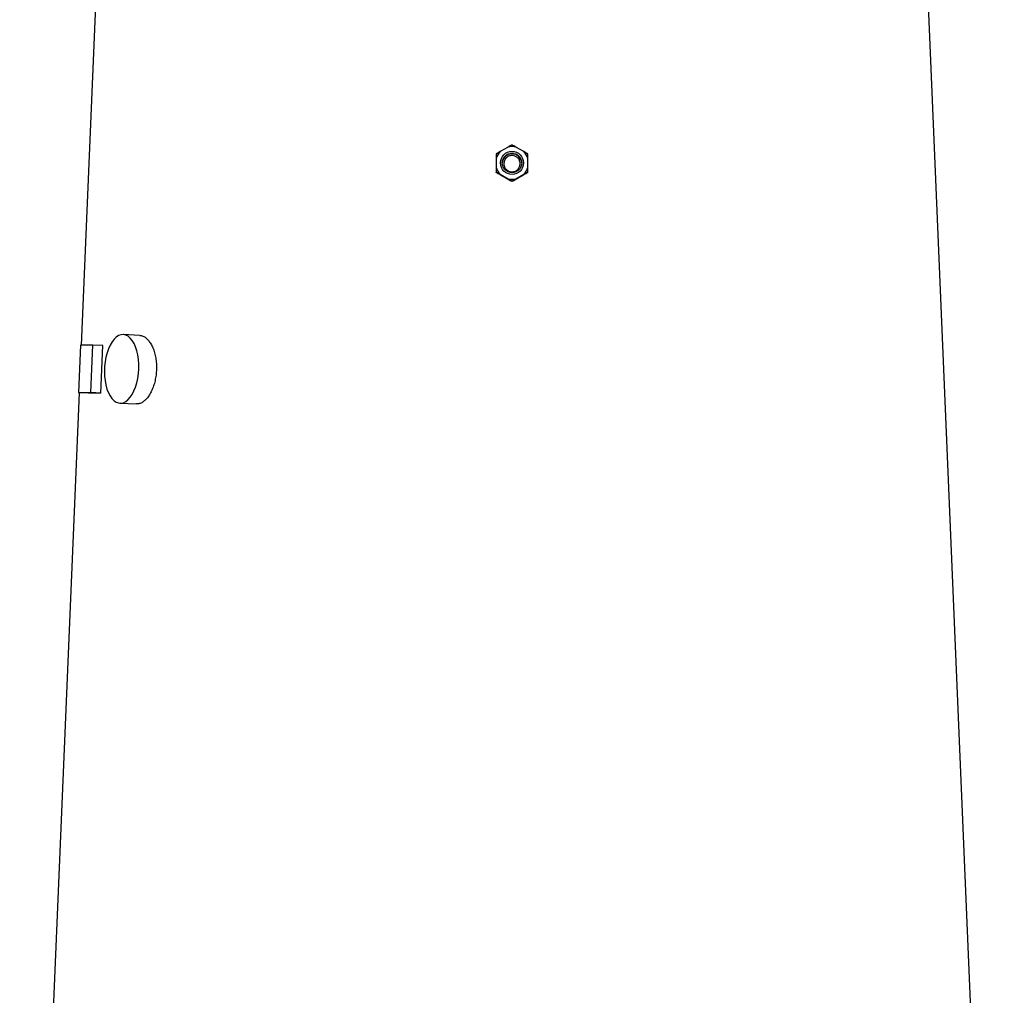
# Model space of a CAD drawing. Header units: millimetres. Extents: x 540 to 1430, y 615 to 2661.
# Tile 9 of 12: x 832 to 1348, y 1638 to 2149. Entities that reach past the tile are written whole.
import ezdxf

# ---------------------------------------------------------------- set-up
doc = ezdxf.new("R2010")
doc.units = ezdxf.units.MM

msp = doc.modelspace()

# ---------------------------------------------------------------- linework, layer by layer
at = {"color": 7, "linetype": 'Continuous', "lineweight": 25}
for p, q in [((872.89, 2173.91), (864.68, 1978.85)), ((1348.4, 1211.91), (1307.9, 2173.91)), ((1088.31, 2082.61), (1084.26, 2080.28)), ((1096.53, 2080.28), (1092.49, 2082.61)), ((1082.17, 2076.66), (1082.17, 2072)), ((1098.62, 2072), (1098.62, 2076.66)), ((1082.17, 2069.24), (1082.17, 2069.52)), ((1098.62, 2069.24), (1098.62, 2069.52)), ((1084.26, 2068.38), (1088.31, 2066.05)), ((1090.4, 2064.49), (1090.4, 2064.77)), ((1092.49, 2066.05), (1096.53, 2068.38)), ((895.32, 1983.89), (886.67, 1984.31)), ((864.3, 1978.85), (863.28, 1953.87)), ((870.77, 1978.85), (864.3, 1978.85)), ((869.76, 1953.87), (870.77, 1978.85)), ((875.93, 1978.63), (870.77, 1978.85)), ((874.91, 1953.65), (875.93, 1978.63)), ((863.63, 1953.86), (832.39, 1211.91)), ((868.44, 1953.65), (863.28, 1953.87)), ((863.28, 1953.87), (869.76, 1953.87)), ((874.91, 1953.65), (869.76, 1953.87)), ((884.92, 1948.35), (893.58, 1947.93))]:
    msp.add_line(p, q, dxfattribs=at)
at = {"color": 7, "linetype": 'Continuous', "lineweight": 25, "flags": 128}
msp.add_lwpolyline([(894.79, 1966.33), (894.8, 1968.83), (894.63, 1971.29), (894.28, 1973.65), (893.77, 1975.86), (893.11, 1977.89), (892.3, 1979.7), (891.37, 1981.24), (890.33, 1982.5), (889.2, 1983.44), (888, 1984.04), (886.76, 1984.3), (885.51, 1984.22), (884.25, 1983.78), (883.03, 1983.01), (881.86, 1981.91), (880.77, 1980.5), (879.78, 1978.82), (878.9, 1976.9), (878.16, 1974.77), (877.56, 1972.48), (877.13, 1970.07), (876.86, 1967.59), (876.77, 1965.08), (876.86, 1962.59), (877.11, 1960.18), (877.54, 1957.89), (878.13, 1955.76), (878.87, 1953.84), (879.74, 1952.16), (880.73, 1950.76), (881.82, 1949.66), (882.98, 1948.88), (884.2, 1948.45), (885.45, 1948.36), (886.71, 1948.62), (887.95, 1949.23), (889.15, 1950.17), (890.28, 1951.42), (891.33, 1952.97), (892.27, 1954.77), (893.08, 1956.8), (893.75, 1959.02), (894.27, 1961.37), (894.62, 1963.83), (894.79, 1966.33)], dxfattribs=at)
at = {"color": 7, "linetype": 'Continuous', "lineweight": 25}
for centre, radius in [((1090.4, 2074.33), 6.05), ((1090.4, 2074.31), 5.1)]:
    msp.add_circle(centre, radius, dxfattribs=at)
for centre, radius, start, end in [((1090.39, 2074.33), 8.54, 135.8201, 164.1359), ((1090.4, 2074.32), 8.56, 75.8606, 104.1394), ((1090.41, 2074.33), 8.54, 15.8641, 44.1799), ((1090.4, 2073.93), 5.1, 2.1421, 177.8579), ((1090.39, 2074.33), 8.54, 195.8641, 224.1799), ((1090.41, 2074.33), 8.54, 315.8201, 344.1359), ((1090.4, 2074.35), 8.56, 255.8606, 284.1394)]:
    msp.add_arc(centre, radius, start, end, dxfattribs=at)
for centre, major_axis, ratio, start_param, end_param in [((1095.81, 2051.93), (222.61, -128.81), 0.031541, 1.621659, 1.641449), ((1084.98, 2051.93), (222.61, 128.81), 0.031541, 1.500143, 1.519934), ((1090.79, 1944.1), (227.18, -9.24), 0.010878, 2.825186, 2.935286)]:
    msp.add_ellipse(centre, major_axis=major_axis, ratio=ratio, start_param=start_param, end_param=end_param, dxfattribs=at)
for points, knots in [([(1084.26, 2080.28), (1083.88, 2080.05), (1083.51, 2079.83), (1082.82, 2079.41), (1082.49, 2079.2), (1082.17, 2079.01)], [0, 0, 0, 0, 0.5, 0.5, 1, 1, 1, 1]), ([(1090.4, 2083.75), (1090.08, 2083.58), (1089.75, 2083.4), (1089.05, 2083.02), (1088.69, 2082.82), (1088.31, 2082.61)], [0, 0, 0, 0, 0.5, 0.5, 1, 1, 1, 1]), ([(1092.49, 2082.61), (1092.11, 2082.83), (1091.74, 2083.02), (1091.05, 2083.4), (1090.72, 2083.58), (1090.4, 2083.75)], [0, 0, 0, 0, 0.5, 0.5, 1, 1, 1, 1]), ([(1098.62, 2079.01), (1098.3, 2079.2), (1097.97, 2079.41), (1097.27, 2079.83), (1096.91, 2080.05), (1096.53, 2080.28)], [0, 0, 0, 0, 0.5, 0.5, 1, 1, 1, 1]), ([(1082.17, 2079.01), (1082.17, 2078.65), (1082.17, 2078.28), (1082.17, 2077.5), (1082.17, 2077.09), (1082.17, 2076.66)], [0, 0, 0, 0, 0.5, 0.5, 1, 1, 1, 1]), ([(1086.95, 2071.43), (1086.78, 2071.66), (1086.65, 2071.91), (1086.42, 2072.41), (1086.33, 2072.68), (1086.21, 2073.23), (1086.18, 2073.5), (1086.16, 2074.06), (1086.18, 2074.34), (1086.27, 2074.89), (1086.34, 2075.16), (1086.53, 2075.69), (1086.65, 2075.94), (1086.94, 2076.42), (1087.11, 2076.64), (1087.49, 2077.05), (1087.7, 2077.24), (1088.15, 2077.57), (1088.39, 2077.71), (1088.9, 2077.95), (1089.16, 2078.04), (1089.7, 2078.17), (1089.98, 2078.21), (1090.54, 2078.22), (1090.82, 2078.21), (1091.37, 2078.11), (1091.64, 2078.04), (1092.16, 2077.84), (1092.41, 2077.71), (1092.88, 2077.41), (1093.1, 2077.24), (1093.51, 2076.85), (1093.69, 2076.63), (1094.01, 2076.18), (1094.15, 2075.93), (1094.37, 2075.42), (1094.46, 2075.15), (1094.58, 2074.61), (1094.62, 2074.34), (1094.64, 2073.77), (1094.62, 2073.5), (1094.53, 2072.95), (1094.46, 2072.67), (1094.26, 2072.15), (1094.14, 2071.9), (1093.85, 2071.42), (1093.68, 2071.2), (1093.31, 2070.79), (1093.1, 2070.6), (1092.65, 2070.27), (1092.41, 2070.13), (1091.9, 2069.89), (1091.64, 2069.8), (1091.09, 2069.67), (1090.82, 2069.63), (1090.26, 2069.61), (1089.98, 2069.63), (1089.43, 2069.73), (1089.16, 2069.8), (1088.64, 2070), (1088.38, 2070.13), (1087.68, 2070.58), (1087.27, 2070.97), (1086.95, 2071.43)], [0, 0, 0, 0, 0.03125, 0.03125, 0.0625, 0.0625, 0.09375, 0.09375, 0.125, 0.125, 0.15625, 0.15625, 0.1875, 0.1875, 0.21875, 0.21875, 0.25, 0.25, 0.28125, 0.28125, 0.3125, 0.3125, 0.34375, 0.34375, 0.375, 0.375, 0.40625, 0.40625, 0.4375, 0.4375, 0.46875, 0.46875, 0.5, 0.5, 0.53125, 0.53125, 0.5625, 0.5625, 0.59375, 0.59375, 0.625, 0.625, 0.65625, 0.65625, 0.6875, 0.6875, 0.71875, 0.71875, 0.75, 0.75, 0.78125, 0.78125, 0.8125, 0.8125, 0.84375, 0.84375, 0.875, 0.875, 0.90625, 0.90625, 0.9375, 0.9375, 1, 1, 1, 1]), ([(1098.62, 2076.66), (1098.62, 2077.1), (1098.62, 2077.51), (1098.62, 2078.28), (1098.62, 2078.65), (1098.62, 2079.01)], [0, 0, 0, 0, 0.5, 0.5, 1, 1, 1, 1]), ([(1082.17, 2072), (1082.17, 2071.55), (1082.17, 2071.12), (1082.17, 2070.3), (1082.17, 2069.9), (1082.17, 2069.52)], [0, 0, 0, 0, 0.5, 0.5, 1, 1, 1, 1]), ([(1082.17, 2069.52), (1082.49, 2069.35), (1082.82, 2069.17), (1083.52, 2068.79), (1083.88, 2068.59), (1084.26, 2068.38)], [0, 0, 0, 0, 0.5, 0.5, 1, 1, 1, 1]), ([(1084.15, 2068.03), (1083.79, 2068.25), (1083.45, 2068.45), (1082.79, 2068.85), (1082.48, 2069.05), (1082.17, 2069.24)], [0, 0, 0, 0, 0.5, 0.5, 1, 1, 1, 1]), ([(1096.53, 2068.38), (1096.91, 2068.59), (1097.28, 2068.79), (1097.98, 2069.17), (1098.31, 2069.35), (1098.62, 2069.52)], [0, 0, 0, 0, 0.5, 0.5, 1, 1, 1, 1]), ([(1098.62, 2069.24), (1098.32, 2069.05), (1098, 2068.85), (1097.34, 2068.45), (1097, 2068.24), (1096.64, 2068.03)], [0, 0, 0, 0, 0.5, 0.5, 1, 1, 1, 1]), ([(1098.62, 2069.52), (1098.62, 2069.9), (1098.62, 2070.29), (1098.62, 2071.11), (1098.62, 2071.55), (1098.62, 2072)], [0, 0, 0, 0, 0.5, 0.5, 1, 1, 1, 1]), ([(1088.31, 2066.05), (1088.69, 2065.82), (1089.05, 2065.6), (1089.75, 2065.18), (1090.08, 2064.97), (1090.4, 2064.77)], [0, 0, 0, 0, 0.5, 0.5, 1, 1, 1, 1]), ([(1090.4, 2064.49), (1090.11, 2064.64), (1089.82, 2064.8), (1089.21, 2065.13), (1088.89, 2065.31), (1088.55, 2065.49)], [0, 0, 0, 0, 0.5, 0.5, 1, 1, 1, 1]), ([(1090.4, 2064.77), (1090.71, 2064.97), (1091.04, 2065.17), (1091.56, 2065.49), (1091.74, 2065.6), (1092.1, 2065.82), (1092.29, 2065.93), (1092.49, 2066.05)], [0, 0, 0, 0, 0.5, 0.5, 0.75, 0.75, 1, 1, 1, 1]), ([(1092.24, 2065.49), (1091.91, 2065.31), (1091.59, 2065.13), (1090.98, 2064.8), (1090.68, 2064.64), (1090.4, 2064.49)], [0, 0, 0, 0, 0.5, 0.5, 1, 1, 1, 1]), ([(895.32, 1983.86), (895.76, 1983.81), (896.7, 1983.72), (898.13, 1982.95), (899.55, 1981.72), (900.84, 1980.02), (901.98, 1977.93), (902.91, 1975.48), (903.59, 1972.77), (904.01, 1969.87), (904.14, 1966.85), (903.97, 1963.81), (903.52, 1960.84), (902.8, 1958.01), (901.84, 1955.4), (900.67, 1953.09), (899.33, 1951.14), (897.86, 1949.6), (896.33, 1948.54), (894.88, 1947.96), (893.97, 1947.97), (893.58, 1947.98)], [0, 0, 0, 0, 0.046129, 0.0996369, 0.1531456, 0.2067439, 0.2603426, 0.314081, 0.3678189, 0.4215284, 0.4752373, 0.5287936, 0.5823502, 0.6358691, 0.6893888, 0.7430435, 0.7966982, 0.8504505, 0.9042021, 0.9578625, 1, 1, 1, 1])]:
    msp.add_open_spline(points, degree=3, knots=knots, dxfattribs=at)

doc.saveas('drawing.dxf')
